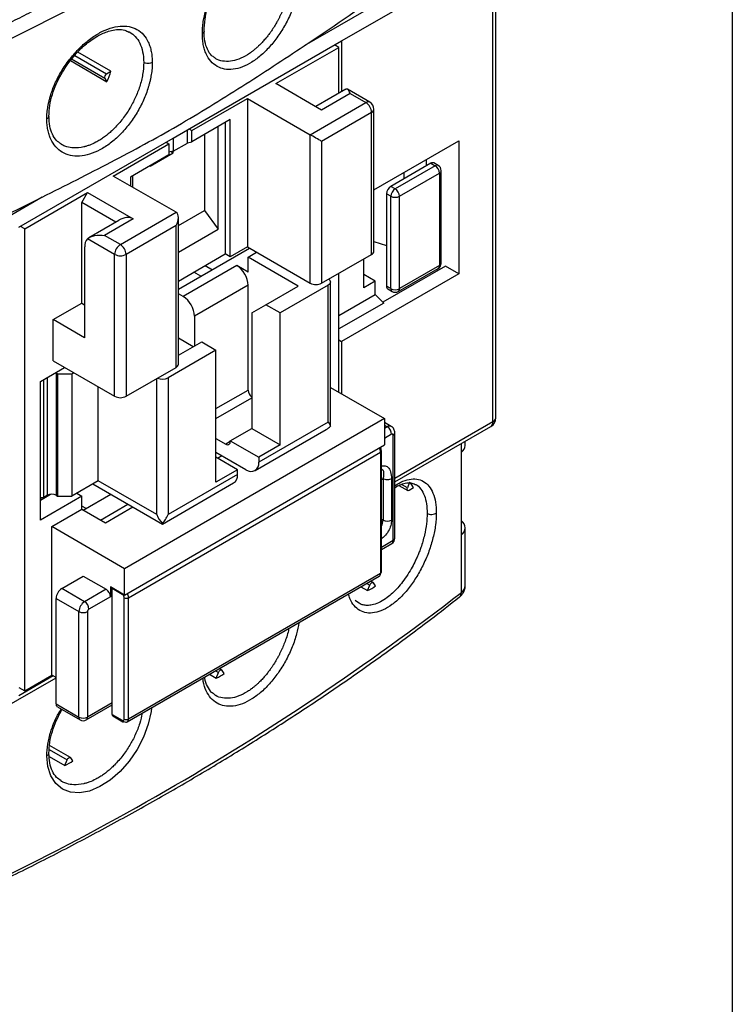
# Model space of a CAD drawing. Header units: inches. Extents: x 0.5 to 21.5, y 0.5 to 16.5.
# Tile 18 of 20: x 20.1 to 21.5, y 11.3 to 13.2. Entities that reach past the tile are written whole.
import ezdxf

# ---------------------------------------------------------------- set-up
doc = ezdxf.new("R2010")
doc.units = ezdxf.units.IN
doc.header["$LTSCALE"] = 2
doc.header["$MEASUREMENT"] = 0
doc.layers.add('TEXT', color=140, linetype='Continuous', lineweight=25)

msp = doc.modelspace()

# ---------------------------------------------------------------- linework, layer by layer
for p, q in [((21.0194, 13.3335), (20.6649, 13.1289)), ((21.039, 12.4044), (21.039, 13.3174)), ((20.7382, 13.139), (21.0333, 13.3094)), ((21.0333, 12.3964), (21.0333, 13.3094)), ((20.4375, 12.9655), (20.7382, 13.139)), ((20.6101, 13.0555), (20.7326, 13.1262)), ((20.7326, 13.1262), (20.7243, 13.131)), ((20.7326, 13.0366), (20.7326, 13.1262)), ((20.7382, 13.139), (20.7382, 13.0399)), ((20.2179, 13.1105), (20.28, 13.0746)), ((20.2884, 13.0795), (20.2239, 13.1167)), ((20.4925, 13.1043), (20.4901, 13.1062)), ((20.2093, 13.1005), (20.2806, 13.0593)), ((20.2764, 13.0653), (20.2112, 13.103)), ((20.2764, 13.0653), (20.2806, 13.0593)), ((20.28, 13.0746), (20.2884, 13.0795)), ((20.6992, 13.004), (20.6101, 13.0555)), ((20.4459, 12.9639), (20.5544, 13.0265)), ((20.5544, 13.0265), (20.6769, 12.9558)), ((20.5544, 13.0265), (20.5544, 12.7372)), ((20.7463, 13.0446), (20.6877, 13.0107)), ((20.7549, 13.0362), (20.6992, 13.004)), ((20.7934, 13.0193), (20.7499, 13.0444)), ((20.7549, 13.0362), (20.7855, 13.0185)), ((20.6769, 12.9558), (20.7855, 13.0185)), ((20.7966, 12.9992), (20.6992, 12.943)), ((20.7966, 12.7228), (20.7966, 12.9992)), ((20.8013, 12.7292), (20.8013, 13.0056)), ((20.521, 12.9857), (20.4459, 12.9423)), ((20.4974, 12.7719), (20.4974, 12.9721)), ((20.5113, 12.9801), (20.5113, 12.7236)), ((20.521, 12.7179), (20.521, 12.9857)), ((20.4097, 12.9494), (20.4375, 12.9655)), ((20.4375, 12.9398), (20.4375, 12.9655)), ((20.4403, 12.9671), (20.4459, 12.9639)), ((20.4459, 12.9423), (20.4459, 12.9639)), ((20.4709, 12.9568), (20.4709, 12.8086)), ((20.6769, 12.6665), (20.6769, 12.9558)), ((20.109, 12.7758), (20.4097, 12.9494)), ((20.2928, 12.8755), (20.4013, 12.9382)), ((20.3958, 12.9414), (20.4013, 12.9382)), ((20.4013, 12.9382), (20.4013, 12.9166)), ((20.4097, 12.9494), (20.4097, 12.9237)), ((20.4097, 12.9237), (20.4375, 12.9398)), ((20.4375, 12.9404), (20.4459, 12.9423)), ((20.6992, 12.943), (20.6992, 12.6665)), ((20.8013, 12.8485), (20.9665, 12.9439)), ((20.9665, 12.9439), (20.9665, 12.6851)), ((20.4013, 12.9166), (20.3262, 12.8732)), ((20.3651, 12.8948), (20.4097, 12.9205)), ((20.4097, 12.9237), (20.4013, 12.9218)), ((20.4057, 12.9228), (20.4097, 12.9205)), ((20.4097, 12.9205), (20.4097, 12.9237)), ((20.3651, 12.8957), (20.3651, 12.8948)), ((20.9122, 12.9003), (20.8342, 12.8553)), ((20.9205, 12.8955), (20.8426, 12.8505)), ((20.9038, 12.8955), (20.9038, 12.9077)), ((20.9122, 12.9003), (20.9205, 12.8955)), ((20.9264, 12.8961), (20.9181, 12.9009)), ((20.4153, 12.8048), (20.2928, 12.8755)), ((20.3262, 12.8732), (20.3262, 12.8562)), ((20.3303, 12.8756), (20.3303, 12.8538)), ((20.8509, 12.836), (20.9289, 12.881)), ((20.8604, 12.8704), (20.8604, 12.8827)), ((20.9289, 12.881), (20.9289, 12.701)), ((20.9323, 12.7058), (20.9323, 12.8859)), ((20.8426, 12.8505), (20.8342, 12.8553)), ((20.1202, 12.7726), (20.2427, 12.8433)), ((20.2315, 12.824), (20.2427, 12.8433)), ((20.2427, 12.8433), (20.3317, 12.7919)), ((20.8342, 12.836), (20.8259, 12.8409)), ((20.8259, 12.8409), (20.8259, 12.6608)), ((20.8342, 12.656), (20.8342, 12.836)), ((20.8509, 12.656), (20.8509, 12.836)), ((20.1544, 12.8342), (19.8, 12.6296)), ((20.2315, 12.6279), (20.2315, 12.824)), ((20.2979, 12.7857), (20.2315, 12.824)), ((20.3067, 12.7421), (20.4153, 12.8048)), ((20.4199, 12.7791), (20.4709, 12.8086)), ((20.4709, 12.8086), (20.4974, 12.7719)), ((20.1202, 12.7726), (20.1118, 12.7774)), ((20.3039, 12.7891), (20.2452, 12.7553)), ((20.3317, 12.7919), (20.2761, 12.7598)), ((20.4153, 12.779), (20.3178, 12.7228)), ((20.4153, 12.5026), (20.4153, 12.779)), ((20.4199, 12.509), (20.4199, 12.7946)), ((20.1202, 11.8725), (20.1202, 12.7726)), ((20.3067, 12.7421), (20.2761, 12.7598)), ((20.4199, 12.7272), (20.4974, 12.7719)), ((20.2955, 12.7228), (20.2427, 12.7533)), ((20.8013, 12.748), (20.8259, 12.7398)), ((20.2371, 12.7373), (20.2371, 12.5604)), ((20.2955, 12.4463), (20.2955, 12.7228)), ((20.3178, 12.7228), (20.3178, 12.4463)), ((20.4199, 12.6547), (20.5586, 12.7348)), ((20.4199, 12.6708), (20.5113, 12.7236)), ((20.521, 12.7179), (20.5113, 12.7236)), ((20.5544, 12.7372), (20.521, 12.7179)), ((20.5544, 12.7372), (20.6769, 12.6665)), ((20.5558, 12.7171), (20.5725, 12.7268)), ((20.6992, 12.6665), (20.7966, 12.7228)), ((20.5336, 12.7011), (20.4292, 12.6408)), ((20.4723, 12.701), (20.4862, 12.693)), ((20.5558, 12.6882), (20.5336, 12.7011)), ((20.6533, 12.6609), (20.5558, 12.7171)), ((20.5558, 12.6882), (20.5558, 12.7171)), ((20.7813, 12.6576), (20.7813, 12.7139)), ((20.9289, 12.701), (20.8509, 12.656)), ((20.4639, 12.6801), (20.45, 12.6882)), ((20.7326, 12.4543), (20.7326, 12.6858)), ((20.9665, 12.6851), (20.7382, 12.5533)), ((20.8036, 12.6705), (20.7813, 12.6833)), ((20.9406, 12.7), (20.8187, 12.6297)), ((20.8485, 12.6506), (20.9264, 12.6956)), ((20.9255, 12.6913), (20.9237, 12.694)), ((20.9665, 12.6851), (20.9406, 12.7)), ((20.5558, 12.6625), (20.4514, 12.6022)), ((20.5558, 12.4583), (20.5558, 12.6625)), ((20.7117, 12.6625), (20.6185, 12.6086)), ((20.7117, 12.3957), (20.7117, 12.6625)), ((20.7163, 12.3878), (20.7163, 12.6689)), ((20.8036, 12.6705), (20.7813, 12.6576)), ((20.8036, 12.6444), (20.8036, 12.6705)), ((20.4292, 12.6408), (20.4199, 12.6462)), ((20.5906, 12.6247), (20.6533, 12.6609)), ((20.7326, 12.6035), (20.8036, 12.6444)), ((20.8203, 12.628), (20.8036, 12.6444)), ((20.8342, 12.656), (20.8259, 12.6608)), ((20.8283, 12.6554), (20.8367, 12.6506)), ((20.1758, 12.5958), (20.2315, 12.6279)), ((20.2315, 12.6279), (20.2371, 12.6247)), ((20.5628, 12.6086), (20.5906, 12.6247)), ((20.6185, 12.6086), (20.5906, 12.6247)), ((20.8203, 12.628), (20.7326, 12.5774)), ((20.5628, 12.6086), (20.5628, 12.3836)), ((20.6185, 12.3515), (20.6185, 12.6086)), ((20.1758, 12.5154), (20.1758, 12.5958)), ((20.2371, 12.5604), (20.1758, 12.5958)), ((20.4514, 12.6022), (20.4514, 12.5444)), ((20.4486, 12.5427), (20.4199, 12.5594)), ((20.4199, 12.5261), (20.4654, 12.5524)), ((20.4654, 12.5524), (20.4932, 12.5363)), ((20.7326, 12.5565), (20.7382, 12.5533)), ((20.7382, 12.5533), (20.7382, 12.4511)), ((20.4932, 12.5363), (20.3999, 12.4825)), ((20.4932, 12.2791), (20.4932, 12.5363)), ((20.1758, 12.5154), (20.2955, 12.4463)), ((20.1508, 12.4753), (20.1981, 12.5026)), ((20.1799, 12.4921), (20.1814, 12.4913)), ((20.1842, 12.4897), (20.1814, 12.4913)), ((20.1814, 12.4913), (20.1814, 12.2534)), ((20.212, 12.4897), (20.1842, 12.4897)), ((20.1842, 12.4897), (20.1842, 12.2518)), ((20.2162, 12.4921), (20.212, 12.4897)), ((20.212, 12.4897), (20.212, 12.2518)), ((20.3178, 12.4463), (20.4153, 12.5026)), ((20.1508, 12.2052), (20.1508, 12.4753)), ((20.1577, 12.2494), (20.1577, 12.4793)), ((20.1647, 12.2534), (20.1647, 12.4833)), ((20.3777, 12.2157), (20.3777, 12.4809)), ((20.3999, 12.4825), (20.3999, 12.2157)), ((20.2635, 12.2816), (20.2635, 12.4648)), ((20.4932, 12.4222), (20.5558, 12.4583)), ((20.7163, 12.4637), (20.8217, 12.4029)), ((20.4932, 12.4029), (20.5628, 12.4431)), ((20.8217, 12.4029), (20.315, 12.1104)), ((20.7117, 12.3957), (20.5767, 12.3177)), ((20.8217, 12.4029), (20.8217, 12.3515)), ((20.8351, 12.3876), (20.8217, 12.3953)), ((21.0333, 12.3964), (20.8419, 12.2859)), ((20.521, 12.3595), (20.5628, 12.3836)), ((20.5628, 12.3836), (20.6185, 12.3515)), ((20.5694, 12.3015), (20.7082, 12.3816)), ((20.8217, 12.39), (20.8273, 12.3868)), ((20.8273, 12.3868), (20.8217, 12.3836)), ((20.8419, 12.2793), (21.0292, 12.3874)), ((20.8419, 12.1698), (20.8419, 12.3756)), ((20.4932, 12.3643), (20.5127, 12.3531)), ((20.521, 12.3579), (20.5127, 12.3531)), ((20.521, 12.3595), (20.5767, 12.3274)), ((20.521, 12.3579), (20.521, 12.3595)), ((20.8356, 12.3723), (20.8217, 12.3643)), ((20.8384, 12.165), (20.8384, 12.3707)), ((20.9793, 12.3507), (20.9793, 12.3586)), ((20.315, 12.059), (20.8217, 12.3515)), ((20.3227, 12.0537), (20.814, 12.3374)), ((20.5517, 12.3033), (20.4932, 12.337)), ((20.4932, 12.3354), (20.4946, 12.3362)), ((20.6185, 12.3515), (20.5767, 12.3274)), ((20.814, 12.3374), (20.814, 12.1011)), ((20.8158, 12.1035), (20.8158, 12.3398)), ((20.9717, 12.3372), (20.9717, 12.3542)), ((20.9717, 12.1765), (20.9717, 12.3372)), ((20.535, 12.3033), (20.4932, 12.3274)), ((20.496, 12.3258), (20.5043, 12.3306)), ((20.5767, 12.3274), (20.5767, 12.3177)), ((20.535, 12.3033), (20.4932, 12.2791)), ((20.535, 12.2936), (20.535, 12.3033)), ((20.2635, 12.2816), (20.212, 12.2518)), ((20.3777, 12.2157), (20.2635, 12.2816)), ((20.535, 12.2936), (20.3999, 12.2157)), ((20.8189, 12.2853), (20.8158, 12.2835)), ((20.8189, 12.2853), (20.8189, 12.2052)), ((20.8356, 12.2853), (20.8356, 12.2052)), ((20.8708, 12.2789), (20.8666, 12.268)), ((20.2531, 12.2756), (20.3888, 12.1973)), ((20.3888, 12.1973), (20.5276, 12.2774)), ((20.8499, 12.2726), (20.8672, 12.2626)), ((20.8666, 12.268), (20.8551, 12.2746)), ((20.8786, 12.2677), (20.8702, 12.2629)), ((20.8814, 12.2747), (20.8824, 12.2744)), ((20.1508, 12.2438), (20.1707, 12.2553)), ((20.2315, 12.2518), (20.1508, 12.2052)), ((20.1508, 12.2494), (20.1577, 12.2494)), ((20.1508, 12.247), (20.1535, 12.2454)), ((20.1647, 12.2534), (20.1577, 12.2494)), ((20.1814, 12.2534), (20.1842, 12.2518)), ((20.1842, 12.2518), (20.212, 12.2518)), ((20.2218, 12.2575), (20.2315, 12.2518)), ((20.2315, 12.2261), (20.2315, 12.2518)), ((20.2343, 12.2245), (20.288, 12.2555)), ((20.1731, 12.1924), (20.2315, 12.2261)), ((20.2398, 12.2277), (20.2315, 12.2325)), ((20.2315, 12.2261), (20.2775, 12.1996)), ((20.2677, 12.2052), (20.3214, 12.2362)), ((20.2775, 12.1996), (20.3311, 12.2306)), ((20.8158, 12.207), (20.8189, 12.2052)), ((20.1731, 11.903), (20.1731, 12.1924)), ((20.315, 12.1104), (20.1731, 12.1924)), ((20.3888, 12.1973), (20.3888, 12.1987)), ((20.9793, 12.0774), (20.9793, 12.1899)), ((20.8384, 12.165), (20.8158, 12.1519)), ((20.9717, 12.064), (20.9717, 12.1765)), ((20.8158, 12.1479), (20.836, 12.1596)), ((20.315, 12.059), (20.315, 12.1104)), ((20.1925, 12.0718), (20.2343, 12.0959)), ((20.2343, 12.0959), (20.2788, 12.0702)), ((20.3202, 11.812), (20.8116, 12.0957)), ((20.814, 12.1011), (20.3227, 11.8175)), ((20.2371, 12.0461), (20.1925, 12.0718)), ((20.2788, 12.0702), (20.2371, 12.0461)), ((20.315, 12.059), (20.2872, 12.075)), ((20.2872, 12.075), (20.2872, 12.0557)), ((20.2907, 12.0722), (20.2907, 12.073)), ((20.2907, 11.8263), (20.2907, 12.0722)), ((20.2907, 12.0722), (20.3102, 12.061)), ((20.7759, 12.0751), (20.7888, 12.0676)), ((20.7874, 12.0817), (20.793, 12.0785)), ((20.7888, 12.0676), (20.793, 12.0785)), ((20.7996, 12.0833), (20.7948, 12.086)), ((20.8045, 12.0767), (20.8003, 12.0827)), ((20.1814, 12.0525), (20.2259, 12.0268)), ((20.1814, 11.8468), (20.1814, 12.0525)), ((20.2872, 12.0557), (20.2454, 12.0316)), ((20.3102, 12.061), (20.3102, 12.0617)), ((20.3143, 11.8175), (20.3143, 12.0537)), ((20.3227, 11.8175), (20.3227, 12.0537)), ((20.7708, 12.0441), (20.7646, 12.0485)), ((20.2259, 11.8211), (20.2259, 12.0268)), ((20.2427, 12.0268), (20.2427, 11.8211)), ((20.5045, 11.9129), (20.4997, 11.9157)), ((19.8099, 11.6835), (20.1814, 11.898)), ((20.1758, 11.9014), (20.109, 11.8629)), ((20.1202, 11.8725), (20.1731, 11.903)), ((20.1814, 11.8982), (20.1731, 11.903)), ((20.4808, 11.9047), (20.4937, 11.8972)), ((20.4923, 11.9114), (20.4979, 11.9081)), ((20.4937, 11.8972), (20.4979, 11.9081)), ((20.5094, 11.9063), (20.5052, 11.9123)), ((20.109, 11.8789), (20.1202, 11.8725)), ((20.4925, 11.8634), (20.4901, 11.8653)), ((20.1814, 11.8468), (20.2259, 11.8211)), ((20.1839, 11.8414), (20.2284, 11.8157)), ((20.2402, 11.8157), (20.2907, 11.8448)), ((20.2907, 11.8488), (20.2427, 11.8211)), ((20.2907, 11.8263), (20.3102, 11.815)), ((20.2919, 11.8236), (20.3114, 11.8123)), ((20.2094, 11.7426), (20.1687, 11.7661)), ((20.1679, 11.7579), (20.2028, 11.7378)), ((20.1679, 11.7446), (20.1986, 11.7269)), ((20.2143, 11.7359), (20.2101, 11.742)), ((20.1986, 11.7269), (20.2028, 11.7378))]:
    msp.add_line(p, q)
at = {"flags": 128}
for points in [[(20.713, 12.6745), (20.7137, 12.674), (20.7152, 12.6724), (20.716, 12.6707), (20.7163, 12.6689), (20.716, 12.6671), (20.7152, 12.6654), (20.7137, 12.6639), (20.7117, 12.6625)], [(20.8364, 12.3865), (20.8351, 12.3876), (20.835, 12.3877)], [(20.8702, 12.2629), (20.8691, 12.2624), (20.8681, 12.2623), (20.8672, 12.2626), (20.8666, 12.2632), (20.8661, 12.2641), (20.866, 12.2653), (20.8661, 12.2666), (20.8666, 12.268)], [(20.793, 12.0785), (20.7937, 12.0799), (20.7946, 12.0811), (20.7956, 12.0822), (20.7966, 12.083), (20.7977, 12.0834), (20.7987, 12.0835), (20.7996, 12.0833), (20.8003, 12.0827)], [(20.4979, 11.9081), (20.4986, 11.9095), (20.4995, 11.9108), (20.5005, 11.9118), (20.5016, 11.9126), (20.5026, 11.9131), (20.5036, 11.9132), (20.5045, 11.9129), (20.5052, 11.9123)], [(20.3676, 11.8394), (20.367, 11.8322), (20.3612, 11.8074), (20.3518, 11.7824), (20.3392, 11.7581), (20.3238, 11.7355), (20.3062, 11.7154), (20.287, 11.6985), (20.267, 11.6857), (20.2468, 11.6772), (20.2273, 11.6736), (20.2093, 11.6748), (20.1936, 11.681), (20.1806, 11.6918), (20.1711, 11.7066), (20.1653, 11.7248), (20.1633, 11.7457), (20.1633, 11.7457)], [(20.2028, 11.7378), (20.2035, 11.7392), (20.2044, 11.7404), (20.2054, 11.7415), (20.2065, 11.7423), (20.2075, 11.7427), (20.2085, 11.7428), (20.2094, 11.7426), (20.2101, 11.742)]]:
    msp.add_lwpolyline(points, dxfattribs=at)
for centre, radius, start, end in [((17.7993, 17.8003), 5.1916, 292.3282, 307.6664), ((18.2612, 16.789), 4.3788, 303.2947, 308.243), ((20.2837, 13.0678), 0.00778, 118.8102, 198.7784), ((20.0921, 13.1441), 0.2066, 335.7881, 341.8005), ((20.7901, 13.0121), 0.00792, 65.6929, 125.6176), ((20.7725, 12.9981), 0.0242, 2.6055, 57.3945), ((20.7855, 13.0056), 0.0157, 0, 60.0027), ((20.7934, 13.0064), 0.00792, 294.3747, 354.3052), ((20.1942, 12.941), 0.00451, 222.6356, 242.8692), ((20.9156, 12.8955), 0.00594, 65.6929, 125.6176), ((20.924, 12.8907), 0.00594, 65.6929, 125.6176), ((20.9107, 12.8802), 0.0182, 2.6055, 57.3945), ((20.9205, 12.8859), 0.0118, 0, 60.0027), ((20.9264, 12.8864), 0.00594, 294.3747, 354.3052), ((20.844, 12.84), 0.0182, 122.6055, 177.3945), ((20.8524, 12.8352), 0.0182, 122.6055, 177.3945), ((20.8426, 12.8522), 0.0182, 242.6097, 297.3903), ((20.8328, 12.8352), 0.0182, 2.6055, 57.3945), ((17.4122, 18.2597), 6.0791, 292.8377, 296.81357), ((20.259, 12.7387), 0.0219, 138.0901, 183.6998), ((20.3197, 12.7217), 0.0242, 122.6055, 177.3945), ((20.2936, 12.7217), 0.0242, 2.6055, 57.3945), ((20.3067, 12.7443), 0.0242, 242.6097, 297.3903), ((20.7934, 12.73), 0.00792, 294.3747, 354.3052), ((20.5075, 12.6603), 0.0484, 2.6055, 57.3945), ((20.9205, 12.7058), 0.0118, 299.9973, 0), ((20.9231, 12.7004), 0.00582, 305.0133, 6.2988), ((20.9264, 12.7064), 0.00594, 294.3747, 354.3052), ((20.6881, 12.688), 0.0242, 242.6097, 297.3903), ((20.8315, 12.6601), 0.00566, 172.7442, 235.9436), ((20.8426, 12.6721), 0.0182, 242.6097, 297.3903), ((20.84, 12.6554), 0.00582, 173.7012, 234.9867), ((20.8426, 12.6608), 0.0118, 240.0027, 299.9973), ((20.8453, 12.6553), 0.00566, 304.0564, 7.2558), ((20.4031, 12.6), 0.0484, 2.6055, 57.3945), ((20.412, 12.5098), 0.00792, 294.3747, 354.3052), ((20.3887, 12.5043), 0.0245, 246.9867, 297.1569), ((20.5743, 12.4593), 0.0185, 182.9012, 231.5507), ((20.3067, 12.4678), 0.0242, 242.6097, 297.3903), ((21.0194, 12.4044), 0.0197, 299.9973, 0), ((21.0236, 12.3953), 0.0097, 305.0133, 6.2988), ((21.0292, 12.4054), 0.0099, 294.3747, 354.3052), ((20.8319, 12.3803), 0.00798, 67.0218, 125.5008), ((20.8175, 12.3715), 0.0182, 2.6055, 57.3945), ((20.8362, 12.3759), 0.00565, 292.7061, 356.2716), ((20.5159, 12.3571), 0.00516, 230.7967, 9.214), ((20.797, 12.3368), 0.017, 1.9565, 31.1437), ((20.8128, 12.3401), 0.00297, 294.3756, 354.294), ((20.962, 12.3516), 0.0173, 304.0554, 356.9649), ((20.5614, 12.3152), 0.0155, 230.7967, 9.214), ((20.5176, 12.2917), 0.0175, 305.0133, 6.2988), ((20.8328, 12.2439), 0.0516, 27.5159, 42.6855), ((20.1731, 12.2373), 0.0182, 62.6097, 117.3903), ((20.7911, 12.2061), 0.0278, 332.4368, 358.185), ((20.8273, 12.2213), 0.0182, 242.6097, 297.3903), ((20.963, 12.1899), 0.016, 302.8066, 57.1934), ((20.8301, 12.1698), 0.0118, 299.9973, 0), ((20.8326, 12.1644), 0.00582, 305.0133, 6.2988), ((20.836, 12.1704), 0.00594, 294.3747, 354.3052), ((20.8084, 12.1004), 0.00566, 304.0564, 7.2558), ((20.8128, 12.1038), 0.00297, 294.3747, 354.3052), ((20.2056, 12.0514), 0.0242, 122.6055, 177.3945), ((20.2691, 12.0549), 0.0182, 2.6055, 57.3945), ((20.7366, 12.1762), 0.1205, 295.6891, 304.3055), ((20.962, 12.0783), 0.0173, 304.0554, 356.9649), ((17.7993, 16.1736), 5.1916, 292.3282, 307.6664), ((20.3185, 12.0618), 0.00908, 242.6096, 297.3903), ((20.3057, 12.0532), 0.017, 1.9565, 31.1437), ((20.961, 12.0633), 0.0107, 310.6531, 3.5245), ((20.2501, 12.0257), 0.0242, 122.6055, 177.3945), ((20.2273, 12.0308), 0.0182, 2.6055, 57.3945), ((20.2343, 12.0429), 0.0182, 242.6097, 297.3903), ((20.4415, 12.0058), 0.1205, 295.6891, 304.3055), ((20.187, 11.8461), 0.00566, 172.7442, 235.9436), ((20.2343, 11.8372), 0.0182, 242.6097, 297.3903), ((20.2317, 11.8204), 0.00582, 173.7012, 234.9867), ((20.237, 11.8204), 0.00566, 304.0564, 7.2558), ((20.2936, 11.826), 0.00297, 174.3796, 234.302), ((20.2343, 11.8259), 0.0118, 240.0027, 299.9973), ((20.3131, 11.8148), 0.00297, 174.3796, 234.302), ((20.3126, 11.815), 0.00297, 245.686, 305.6182), ((20.3185, 11.8255), 0.00908, 242.6095, 297.3903), ((20.3178, 11.8175), 0.00594, 234.3824, 294.3071), ((20.3169, 11.8168), 0.00582, 305.0133, 6.2988), ((20.1464, 11.8355), 0.1205, 295.6891, 304.3055), ((20.1942, 11.7001), 0.00451, 222.6356, 242.8692)]:
    msp.add_arc(centre, radius, start, end)
for centre, major_axis, ratio, start_param, end_param in [((20.6881, 12.9494), (0.0157, -0.0091), 0.00007, 0.785439, 2.356235), ((20.4041, 12.7855), (0.0111, 0.0193), 0.577335, 4.71243, 6.283226), ((20.3039, 12.7437), (0.0278, 0.0482), 0.577335, 0.000041, 0.785358), ((20.6728, 12.4021), (0.0501, 0), 0.577382, 5.497706, 5.767237)]:
    msp.add_ellipse(centre, major_axis=major_axis, ratio=ratio, start_param=start_param, end_param=end_param)
for points, knots in [([(19.76, 13.0231), (19.7727, 13.0285), (19.7981, 13.0393), (19.8358, 13.0556), (19.8733, 13.0722), (19.9106, 13.0889), (19.9475, 13.1058), (19.9842, 13.1229), (20.0207, 13.1401), (20.0568, 13.1575), (20.0928, 13.1751), (20.1284, 13.1929), (20.1638, 13.2109), (20.1989, 13.229), (20.2338, 13.2473), (20.2684, 13.2658), (20.3027, 13.2845), (20.3368, 13.3033), (20.3706, 13.3224), (20.4131, 13.3467), (20.4639, 13.3765), (20.5226, 13.4119), (20.5802, 13.4479), (20.6369, 13.4843), (20.6926, 13.5213), (20.7472, 13.5587), (20.8009, 13.5966), (20.8536, 13.6351), (20.9053, 13.6739), (20.939, 13.7003), (20.9558, 13.7134)], [0, 0, 0, 0, 0.027823, 0.05563, 0.083422, 0.111202, 0.138973, 0.166735, 0.194492, 0.222244, 0.249994, 0.277745, 0.305498, 0.333255, 0.361019, 0.38879, 0.416573, 0.444367, 0.472176, 0.500002, 0.550071, 0.600093, 0.650079, 0.700043, 0.749994, 0.799947, 0.849912, 0.899901, 0.949926, 1, 1, 1, 1]), ([(20.4666, 13.153), (20.4666, 13.1549), (20.4666, 13.1587), (20.467, 13.1645), (20.4676, 13.1704), (20.4684, 13.1765), (20.4695, 13.1826), (20.4708, 13.1888), (20.4723, 13.195), (20.4758, 13.2076), (20.4826, 13.2266), (20.4949, 13.2513), (20.5096, 13.2744), (20.5265, 13.2952), (20.5446, 13.3128), (20.5634, 13.3266), (20.5821, 13.3361), (20.6, 13.3407), (20.6164, 13.3405), (20.6306, 13.3352), (20.6423, 13.3253), (20.6493, 13.3133), (20.6534, 13.302), (20.6555, 13.2926), (20.6569, 13.2826), (20.657, 13.2753), (20.6571, 13.2716)], [0, 0, 0, 0, 0.0158369, 0.0315647, 0.0472217, 0.0628469, 0.0784792, 0.0941579, 0.1099215, 0.1258083, 0.1881928, 0.2507471, 0.3131358, 0.3756106, 0.4381268, 0.5006904, 0.5636047, 0.6265196, 0.6892591, 0.7519173, 0.8143457, 0.8765239, 0.9076287, 0.9383804, 0.9690724, 1, 1, 1, 1]), ([(20.4699, 13.1577), (20.4703, 13.1655), (20.4711, 13.1806), (20.4769, 13.2045), (20.4852, 13.2269), (20.4952, 13.2474), (20.5061, 13.2653), (20.5202, 13.2846), (20.5373, 13.303), (20.5576, 13.3192), (20.5779, 13.3302), (20.5946, 13.3338), (20.6074, 13.3327), (20.6132, 13.3298), (20.6161, 13.3283)], [0, 0, 0, 0, 0.089686, 0.173823, 0.252382, 0.325304, 0.39254, 0.454051, 0.559562, 0.647514, 0.748129, 0.865526, 0.930621, 1, 1, 1, 1]), ([(20.6571, 13.2716), (20.6571, 13.2695), (20.657, 13.2653), (20.6566, 13.2587), (20.6559, 13.252), (20.6549, 13.2452), (20.6537, 13.2382), (20.6521, 13.2312), (20.6488, 13.218), (20.6423, 13.1986), (20.6306, 13.1737), (20.6164, 13.1501), (20.6, 13.1289), (20.5821, 13.1109), (20.5634, 13.0969), (20.5446, 13.0873), (20.5265, 13.0828), (20.5096, 13.083), (20.4949, 13.0884), (20.4826, 13.0984), (20.475, 13.1105), (20.4707, 13.122), (20.4683, 13.1316), (20.4668, 13.1418), (20.4666, 13.1492), (20.4666, 13.153)], [0, 0, 0, 0, 0.017697, 0.035281, 0.052805, 0.070325, 0.087894, 0.105569, 0.123403, 0.185565, 0.24804, 0.310673, 0.373428, 0.436336, 0.499279, 0.561839, 0.624386, 0.686852, 0.749272, 0.811806, 0.874226, 0.905855, 0.937153, 0.968431, 1, 1, 1, 1]), ([(20.6399, 13.2713), (20.6397, 13.265), (20.6391, 13.2519), (20.6347, 13.2298), (20.6292, 13.2127), (20.6248, 13.2016), (20.6227, 13.1966), (20.6204, 13.1917), (20.618, 13.1867), (20.616, 13.1828), (20.6138, 13.1786), (20.6107, 13.173), (20.6066, 13.1664), (20.6023, 13.1598), (20.5984, 13.1543), (20.5939, 13.1483), (20.5887, 13.142), (20.5828, 13.1354), (20.577, 13.1295), (20.5715, 13.1245), (20.5668, 13.1206), (20.5625, 13.1172), (20.5584, 13.1143), (20.5502, 13.1089), (20.5376, 13.1025), (20.521, 13.0982), (20.5059, 13.0989), (20.4963, 13.1012), (20.4926, 13.1042), (20.4925, 13.1043)], [0, 0, 0, 0, 0.0750354, 0.1551581, 0.2403757, 0.2580617, 0.2759529, 0.2940492, 0.3123508, 0.3308576, 0.3377039, 0.3594987, 0.3951184, 0.4153923, 0.4383978, 0.4641346, 0.4926025, 0.5238011, 0.5577302, 0.5830583, 0.606535, 0.6281603, 0.647934, 0.6658561, 0.7493375, 0.8326314, 0.9157412, 0.9986705, 1, 1, 1, 1]), ([(20.1633, 12.9866), (20.1634, 12.9887), (20.1634, 12.9929), (20.1639, 12.9995), (20.1647, 13.0061), (20.1658, 13.0128), (20.1672, 13.0196), (20.169, 13.0265), (20.1727, 13.0394), (20.18, 13.0583), (20.1931, 13.0825), (20.2089, 13.1051), (20.227, 13.1253), (20.2466, 13.1424), (20.267, 13.1555), (20.2872, 13.1643), (20.3065, 13.1682), (20.3242, 13.1674), (20.3396, 13.1617), (20.3524, 13.1515), (20.3602, 13.1392), (20.3647, 13.1276), (20.3671, 13.118), (20.3686, 13.1077), (20.3688, 13.1003), (20.3689, 13.0966)], [0, 0, 0, 0, 0.017625, 0.035141, 0.052601, 0.070059, 0.087571, 0.105189, 0.122967, 0.185158, 0.247692, 0.310295, 0.373023, 0.435949, 0.498911, 0.561523, 0.624122, 0.686637, 0.749105, 0.811678, 0.874138, 0.90579, 0.93711, 0.968409, 1, 1, 1, 1]), ([(20.1673, 12.9917), (20.1677, 12.9987), (20.1684, 13.0124), (20.1737, 13.0339), (20.1813, 13.0543), (20.1907, 13.0732), (20.2012, 13.09), (20.2155, 13.1091), (20.2343, 13.1289), (20.2536, 13.1433), (20.268, 13.1514), (20.2788, 13.1561), (20.2904, 13.1597), (20.3031, 13.1613), (20.3146, 13.1606), (20.3206, 13.1573), (20.323, 13.156)], [0, 0, 0, 0, 0.083778, 0.162914, 0.237346, 0.306998, 0.371803, 0.431728, 0.543098, 0.646426, 0.695116, 0.742229, 0.797946, 0.86619, 0.946779, 1, 1, 1, 1]), ([(20.3231, 13.1564), (20.3238, 13.1562), (20.3246, 13.156), (20.3252, 13.1555), (20.3253, 13.1555)], [0, 0, 0, 0, 0.885395, 1, 1, 1, 1]), ([(20.3253, 13.1555), (20.329, 13.1529), (20.3367, 13.1476), (20.3451, 13.1347), (20.3511, 13.1179), (20.3519, 13.1039), (20.3523, 13.0967)], [0, 0, 0, 0, 0.226645, 0.47119, 0.728976, 1, 1, 1, 1]), ([(20.4699, 13.1577), (20.4699, 13.1573), (20.4698, 13.1563), (20.4689, 13.1547), (20.4675, 13.1536), (20.4666, 13.153)], [0, 0, 0, 0, 0.2640975, 0.5223404, 1, 1, 1, 1]), ([(20.4903, 13.1064), (20.4884, 13.1076), (20.4826, 13.1112), (20.4762, 13.1219), (20.4709, 13.1376), (20.4702, 13.151), (20.4699, 13.1577)], [0, 0, 0, 0, 0.145139, 0.427645, 0.712192, 1, 1, 1, 1]), ([(20.1544, 12.8342), (20.1997, 12.8571), (20.2443, 12.8795), (20.3322, 12.9255), (20.3755, 12.9489), (20.4607, 12.9981), (20.5025, 13.0238), (20.5848, 13.0761), (20.6252, 13.1028), (20.6649, 13.1289)], [0, 0, 0, 0, 0.25, 0.25, 0.5, 0.5, 0.75, 0.75, 1, 1, 1, 1]), ([(20.3689, 13.0966), (20.3689, 13.0947), (20.3688, 13.0909), (20.3685, 13.085), (20.3679, 13.0791), (20.367, 13.0731), (20.3659, 13.067), (20.3646, 13.0608), (20.363, 13.0546), (20.3594, 13.0421), (20.3524, 13.0232), (20.3397, 12.9988), (20.3242, 12.9759), (20.3065, 12.9557), (20.2872, 12.9387), (20.267, 12.9258), (20.2467, 12.9172), (20.2271, 12.9136), (20.2089, 12.9149), (20.1931, 12.9212), (20.1801, 12.9319), (20.1721, 12.9444), (20.1675, 12.9561), (20.1651, 12.9656), (20.1636, 12.9757), (20.1634, 12.9829), (20.1633, 12.9866)], [0, 0, 0, 0, 0.015848, 0.031587, 0.047255, 0.062891, 0.078534, 0.094224, 0.109999, 0.125897, 0.188321, 0.250916, 0.313353, 0.375877, 0.438446, 0.501062, 0.563997, 0.626932, 0.689646, 0.752276, 0.814764, 0.876971, 0.907976, 0.938623, 0.9692, 1, 1, 1, 1]), ([(20.3523, 13.0967), (20.3519, 13.089), (20.3511, 13.074), (20.3451, 13.0504), (20.3364, 13.028), (20.3252, 13.0067), (20.3116, 12.9866), (20.2987, 12.9719), (20.2884, 12.962), (20.2813, 12.9559), (20.274, 12.9504), (20.2666, 12.9454), (20.2575, 12.9402), (20.2488, 12.9363), (20.2417, 12.9339), (20.2382, 12.9329), (20.2366, 12.9325), (20.2359, 12.9323), (20.2356, 12.9322), (20.2354, 12.9322), (20.2354, 12.9322), (20.2353, 12.9321), (20.2353, 12.9321), (20.2286, 12.9306), (20.2172, 12.9294), (20.204, 12.9316), (20.1966, 12.9345), (20.1932, 12.9363), (20.1923, 12.9368), (20.1921, 12.9369)], [0, 0, 0, 0, 0.090705, 0.176706, 0.257999, 0.334585, 0.416382, 0.499165, 0.532601, 0.566197, 0.599952, 0.633866, 0.667941, 0.722541, 0.751188, 0.764686, 0.770799, 0.773522, 0.774726, 0.775258, 0.775492, 0.775595, 0.77564, 0.775676, 0.869146, 0.938182, 0.982728, 0.995806, 1, 1, 1, 1]), ([(20.3689, 13.0966), (20.367, 13.0955), (20.3639, 13.0947), (20.3574, 13.0947), (20.3543, 13.0955), (20.3523, 13.0967)], [0, 0, 0, 0, 0.5, 0.5, 1, 1, 1, 1]), ([(20.7549, 13.0362), (20.7549, 13.0362), (20.7537, 13.0393), (20.7515, 13.0434), (20.7487, 13.0456), (20.7466, 13.0445), (20.7459, 13.0441)], [0, 0, 0, 0, 0.007227, 0.469433, 0.825887, 1, 1, 1, 1]), ([(20.1673, 12.9917), (20.1673, 12.9916), (20.1674, 12.9911), (20.167, 12.99), (20.166, 12.9883), (20.1644, 12.9872), (20.1633, 12.9866)], [0, 0, 0, 0, 0.043348, 0.296316, 0.543559, 1, 1, 1, 1]), ([(20.1911, 12.9381), (20.188, 12.9401), (20.1811, 12.9447), (20.1737, 12.9566), (20.1683, 12.9723), (20.1677, 12.9852), (20.1673, 12.9917)], [0, 0, 0, 0, 0.203718, 0.467279, 0.732387, 1, 1, 1, 1]), ([(20.2427, 12.7533), (20.2441, 12.7547), (20.2462, 12.756), (20.2512, 12.758), (20.254, 12.7588), (20.263, 12.7605), (20.2695, 12.7606), (20.2761, 12.7598)], [0, 0, 0, 0, 0.25, 0.25, 0.5, 0.5, 1, 1, 1, 1]), ([(20.8419, 12.3754), (20.8418, 12.3766), (20.8416, 12.3789), (20.8403, 12.3824), (20.8381, 12.3855), (20.8361, 12.3869), (20.8351, 12.3876)], [0, 0, 0, 0, 0.229908, 0.477617, 0.737052, 1, 1, 1, 1]), ([(20.8384, 12.3707), (20.8384, 12.371), (20.8384, 12.3715), (20.8381, 12.3722), (20.8375, 12.3726), (20.8367, 12.3729), (20.836, 12.3725), (20.8356, 12.3723)], [0, 0, 0, 0, 0.166271, 0.329189, 0.500396, 0.747476, 1, 1, 1, 1]), ([(20.8158, 12.3398), (20.8157, 12.3409), (20.8154, 12.3432), (20.8145, 12.3458), (20.8137, 12.3468), (20.8137, 12.3468)], [0, 0, 0, 0, 0.499964, 0.9999303, 1, 1, 1, 1]), ([(20.8158, 12.3099), (20.8163, 12.3101), (20.8182, 12.311), (20.8215, 12.3112), (20.8253, 12.3104), (20.83, 12.3071), (20.8346, 12.2993), (20.8352, 12.2902), (20.8356, 12.2853)], [0, 0, 0, 0, 0.039856, 0.145139, 0.261078, 0.386071, 0.666953, 1, 1, 1, 1]), ([(20.8158, 12.3043), (20.8161, 12.3043), (20.8182, 12.3041), (20.8198, 12.3001), (20.8205, 12.2937), (20.8194, 12.2881), (20.8189, 12.2853)], [0, 0, 0, 0, 0.046982, 0.349747, 0.670759, 1, 1, 1, 1]), ([(20.8356, 12.2853), (20.8334, 12.2841), (20.8304, 12.2833), (20.8242, 12.2833), (20.8211, 12.2841), (20.8189, 12.2853)], [0, 0, 0, 0, 0.5, 0.5, 1, 1, 1, 1]), ([(20.8419, 12.2718), (20.8458, 12.2744), (20.8554, 12.2806), (20.8701, 12.285), (20.8851, 12.2858), (20.8982, 12.2812), (20.9089, 12.272), (20.9168, 12.2581), (20.9219, 12.2405), (20.9225, 12.2261), (20.9228, 12.2188)], [0, 0, 0, 0, 0.0892514, 0.2205594, 0.3511577, 0.4815024, 0.6114488, 0.7409242, 0.870598, 1, 1, 1, 1]), ([(20.8419, 12.2684), (20.8421, 12.2685), (20.8456, 12.2708), (20.8526, 12.2741), (20.863, 12.2776), (20.8731, 12.2784), (20.8787, 12.2757), (20.8814, 12.2745)], [0, 0, 0, 0, 0.012353, 0.213064, 0.456912, 0.743291, 1, 1, 1, 1]), ([(20.8824, 12.2744), (20.8825, 12.2744), (20.8866, 12.273), (20.8927, 12.266), (20.9, 12.2533), (20.9042, 12.2372), (20.9047, 12.2244), (20.905, 12.2181)], [0, 0, 0, 0, 0.001794, 0.264662, 0.518546, 0.763601, 1, 1, 1, 1]), ([(20.3888, 12.1987), (20.3911, 12.201), (20.3931, 12.2036), (20.3969, 12.2093), (20.3985, 12.2125), (20.3999, 12.2157)], [0, 0, 0, 0, 0.5, 0.5, 1, 1, 1, 1]), ([(20.9228, 12.2188), (20.9225, 12.2111), (20.9219, 12.1957), (20.9168, 12.1704), (20.9089, 12.1445), (20.8982, 12.1191), (20.8851, 12.0949), (20.8701, 12.0731), (20.8536, 12.0543), (20.8364, 12.0396), (20.8191, 12.0292), (20.8024, 12.0239), (20.7869, 12.0235), (20.7733, 12.0282), (20.7622, 12.0378), (20.7548, 12.049), (20.7525, 12.0581), (20.7517, 12.0611)], [0, 0, 0, 0, 0.068576, 0.137334, 0.205933, 0.27484, 0.343906, 0.413145, 0.482721, 0.552342, 0.621818, 0.691223, 0.760154, 0.828968, 0.897738, 0.966334, 1, 1, 1, 1]), ([(20.905, 12.2181), (20.9048, 12.2115), (20.9042, 12.198), (20.9, 12.1753), (20.8946, 12.1568), (20.8896, 12.1433), (20.8863, 12.135), (20.8817, 12.1249), (20.8756, 12.1128), (20.8671, 12.0985), (20.8576, 12.0849), (20.8476, 12.0727), (20.8374, 12.0625), (20.8261, 12.053), (20.8135, 12.045), (20.8013, 12.0404), (20.7907, 12.0386), (20.782, 12.0392), (20.7752, 12.0407), (20.7719, 12.0433), (20.7708, 12.0441)], [0, 0, 0, 0, 0.077513, 0.158584, 0.243268, 0.272353, 0.301848, 0.331755, 0.381709, 0.43756, 0.499308, 0.555013, 0.610729, 0.666457, 0.739022, 0.814003, 0.867458, 0.921463, 0.97389, 1, 1, 1, 1]), ([(20.8356, 12.2052), (20.8353, 12.2016), (20.8346, 12.1945), (20.8295, 12.183), (20.8228, 12.1737), (20.8179, 12.1701), (20.8158, 12.1686)], [0, 0, 0, 0, 0.269152, 0.538303, 0.807454, 1, 1, 1, 1]), ([(20.905, 12.2181), (20.906, 12.2175), (20.9074, 12.217), (20.9106, 12.2162), (20.9124, 12.2161), (20.916, 12.2162), (20.9177, 12.2165), (20.9207, 12.2175), (20.9219, 12.2182), (20.9228, 12.2188)], [0, 0, 0, 0, 0.25, 0.25, 0.5, 0.5, 0.75, 0.75, 1, 1, 1, 1]), ([(20.968, 12.0553), (20.9698, 12.0569), (20.9736, 12.0603), (20.9775, 12.0671), (20.9795, 12.0732), (20.9791, 12.0767), (20.979, 12.0775)], [0, 0, 0, 0, 0.283842, 0.588126, 0.903911, 1, 1, 1, 1]), ([(19.7677, 11.3623), (19.7858, 11.37), (19.8384, 11.3923), (19.9241, 11.4304), (20.0241, 11.4769), (20.1222, 11.5248), (20.2184, 11.5739), (20.3126, 11.6244), (20.4047, 11.6761), (20.4947, 11.729), (20.5826, 11.7831), (20.6683, 11.8384), (20.7517, 11.8949), (20.8329, 11.9525), (20.9049, 12.006), (20.9492, 12.0406), (20.968, 12.0553)], [0, 0, 0, 0, 0.03968, 0.115059, 0.19044, 0.265823, 0.341208, 0.416594, 0.491981, 0.56737, 0.642759, 0.718149, 0.79354, 0.86893, 0.94432, 1, 1, 1, 1]), ([(20.3143, 12.0537), (20.3143, 12.0542), (20.3143, 12.055), (20.3138, 12.0565), (20.313, 12.0581), (20.3118, 12.0598), (20.3107, 12.0606), (20.3102, 12.061)], [0, 0, 0, 0, 0.168224, 0.331134, 0.500763, 0.749586, 1, 1, 1, 1]), ([(20.2454, 12.0316), (20.2452, 12.0315), (20.2447, 12.0312), (20.244, 12.0304), (20.2434, 12.0294), (20.2428, 12.0282), (20.2427, 12.0273), (20.2427, 12.0268)], [0, 0, 0, 0, 0.166275, 0.329195, 0.500399, 0.747481, 1, 1, 1, 1]), ([(20.6549, 12.0052), (20.6535, 11.9979), (20.6507, 11.9824), (20.6422, 11.9577), (20.6307, 11.9328), (20.6164, 11.9092), (20.6, 11.888), (20.5821, 11.87), (20.5634, 11.856), (20.5446, 11.8465), (20.5265, 11.8419), (20.5096, 11.8421), (20.4949, 11.8475), (20.4826, 11.8575), (20.4737, 11.8721), (20.4687, 11.8857), (20.468, 11.8951), (20.4679, 11.8973)], [0, 0, 0, 0, 0.062557, 0.132533, 0.202861, 0.273368, 0.344012, 0.414828, 0.485683, 0.556107, 0.626517, 0.696836, 0.767102, 0.837497, 0.907764, 0.978515, 1, 1, 1, 1]), ([(20.6352, 11.9939), (20.635, 11.9924), (20.6332, 11.9832), (20.6292, 11.9718), (20.6248, 11.9607), (20.6227, 11.9558), (20.6204, 11.9508), (20.618, 11.9458), (20.616, 11.9419), (20.6138, 11.9378), (20.6107, 11.9321), (20.6066, 11.9255), (20.6023, 11.919), (20.5984, 11.9134), (20.5939, 11.9074), (20.5887, 11.9011), (20.5828, 11.8945), (20.577, 11.8886), (20.5715, 11.8836), (20.5668, 11.8797), (20.5625, 11.8763), (20.5584, 11.8734), (20.5502, 11.868), (20.5376, 11.8616), (20.521, 11.8573), (20.5059, 11.858), (20.4963, 11.8603), (20.4926, 11.8633), (20.4925, 11.8634)], [0, 0, 0, 0, 0.019279, 0.118203, 0.138733, 0.159502, 0.180509, 0.201754, 0.223237, 0.231184, 0.256484, 0.297833, 0.321368, 0.348073, 0.377949, 0.410996, 0.447212, 0.486598, 0.516, 0.543253, 0.568356, 0.59131, 0.612115, 0.709023, 0.805713, 0.90219, 0.998457, 1, 1, 1, 1]), ([(20.4903, 11.8655), (20.4884, 11.8667), (20.4826, 11.8702), (20.4764, 11.8812), (20.4721, 11.8915), (20.4715, 11.8987), (20.4714, 11.8993)], [0, 0, 0, 0, 0.195703, 0.576631, 0.960309, 1, 1, 1, 1]), ([(20.1633, 11.7457), (20.1637, 11.7532), (20.1644, 11.7683), (20.1706, 11.7927), (20.1793, 11.816), (20.1875, 11.8305), (20.1913, 11.8371)], [0, 0, 0, 0, 0.25889, 0.519114, 0.782032, 1, 1, 1, 1]), ([(20.1673, 11.7508), (20.1677, 11.7578), (20.1684, 11.7715), (20.1737, 11.793), (20.1814, 11.8134), (20.1881, 11.8277), (20.1926, 11.8348), (20.1933, 11.8359)], [0, 0, 0, 0, 0.261856, 0.509207, 0.741851, 0.959557, 1, 1, 1, 1]), ([(20.3493, 11.8288), (20.3479, 11.8223), (20.3449, 11.8084), (20.3364, 11.7871), (20.3252, 11.7658), (20.3116, 11.7457), (20.2987, 11.731), (20.2884, 11.7211), (20.2813, 11.715), (20.274, 11.7095), (20.2666, 11.7045), (20.2575, 11.6993), (20.2488, 11.6954), (20.2417, 11.693), (20.2382, 11.692), (20.2366, 11.6916), (20.2359, 11.6914), (20.2356, 11.6913), (20.2354, 11.6913), (20.2354, 11.6913), (20.2353, 11.6913), (20.2353, 11.6913), (20.2286, 11.6897), (20.2172, 11.6885), (20.204, 11.6908), (20.1966, 11.6936), (20.1932, 11.6954), (20.1923, 11.6959), (20.1921, 11.6961)], [0, 0, 0, 0, 0.081286, 0.172001, 0.257463, 0.34874, 0.441119, 0.47843, 0.515919, 0.553586, 0.591432, 0.629456, 0.690384, 0.72235, 0.737413, 0.744234, 0.747273, 0.748617, 0.74921, 0.749471, 0.749586, 0.749637, 0.749676, 0.85398, 0.931018, 0.980727, 0.99532, 1, 1, 1, 1]), ([(20.3102, 11.815), (20.3105, 11.8149), (20.3113, 11.8145), (20.3123, 11.8144), (20.3133, 11.8147), (20.3142, 11.8156), (20.3143, 11.8168), (20.3143, 11.8175)], [0, 0, 0, 0, 0.1682241, 0.3311336, 0.500763, 0.7495863, 1, 1, 1, 1]), ([(20.1633, 11.7457), (20.1644, 11.7464), (20.166, 11.7474), (20.167, 11.7491), (20.1674, 11.7502), (20.1673, 11.7508), (20.1673, 11.7508)], [0, 0, 0, 0, 0.4546, 0.701281, 0.954034, 1, 1, 1, 1]), ([(20.1911, 11.6972), (20.188, 11.6992), (20.1811, 11.7038), (20.1737, 11.7157), (20.1683, 11.7314), (20.1677, 11.7443), (20.1673, 11.7508)], [0, 0, 0, 0, 0.203718, 0.467279, 0.732387, 1, 1, 1, 1])]:
    msp.add_open_spline(points, degree=3, knots=knots)
for points in [[(20.7117, 12.3957), (20.7145, 12.3924), (20.7163, 12.3898), (20.7163, 12.3878)], [(20.3777, 12.2157), (20.3805, 12.2092), (20.3843, 12.2033), (20.3888, 12.1987)]]:
    msp.add_open_spline(points, degree=3)
at = {"layer": 'TEXT'}
msp.add_line((21.5, 16.5), (21.5, 0.5), dxfattribs=at)

doc.saveas('drawing.dxf')
